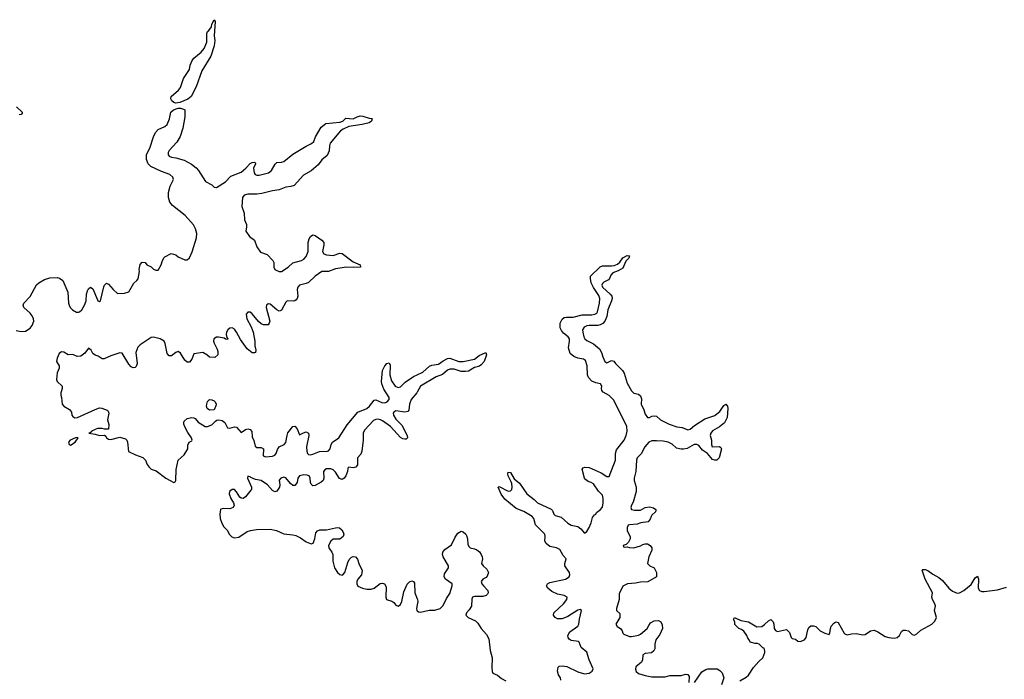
# Model space of a CAD drawing. Header units: inches. Extents: x 2528705 to 2676837, y 911742 to 1023252.
# Tile 120 of 143: x 2626457 to 2635230, y 942458 to 948334. Entities that reach past the tile are written whole.
import ezdxf

# ---------------------------------------------------------------- set-up
doc = ezdxf.new("R2010")
doc.units = ezdxf.units.IN
doc.header["$MEASUREMENT"] = 0
doc.layers.add('C6924', color=7, linetype='Continuous')
doc.layers.add('C6934', color=7, linetype='Continuous')

msp = doc.modelspace()

# ---------------------------------------------------------------- linework, layer by layer
at = {"layer": 'C6924', "color": 5, "elevation": 20}
for points in [[(2627850, 947589.5), (2627830, 947595.1), (2627811.8, 947610), (2627805.1, 947630), (2627808, 947650), (2627873.9, 947706.1), (2627889.8, 947730), (2627917.6, 947810), (2627969.7, 947890), (2627976.9, 947930), (2627993.6, 947970), (2628010, 947992.7), (2628074.2, 948045.8), (2628102, 948078), (2628124.8, 948135.2), (2628123.7, 948210), (2628129.5, 948230), (2628141.5, 948238.5), (2628165.2, 948270), (2628170, 948294), (2628190, 948334), (2628198, 948318), (2628190.6, 948190), (2628196.4, 948150), (2628190, 948102), (2628159.6, 948010), (2628081.5, 947878.5), (2628030, 947736), (2627986.7, 947650), (2627954.5, 947625.5), (2627884.3, 947595.7)], [(2628150, 944855.3), (2628128.7, 944870), (2628122, 944890), (2628124, 944910), (2628130, 944932), (2628148, 944950), (2628170, 944946.8), (2628190, 944938.8), (2628198.8, 944930), (2628206.8, 944910), (2628206.4, 944893.6), (2628190, 944858)], [(2626973.2, 944613.2), (2626954, 944610), (2626906.8, 944590), (2626891, 944570), (2626898, 944550), (2626910, 944544), (2626952.3, 944570), (2626978, 944610)]]:
    msp.add_lwpolyline(points, close=True, dxfattribs=at)
for points in [[(2626430, 947557.1), (2626481, 947510), (2626478.8, 947501.2), (2626472, 947490), (2626452.2, 947487.8)], [(2626425.8, 945565.8), (2626470, 945556.3), (2626510, 945560.7), (2626550, 945584.9), (2626570, 945611), (2626582.9, 945650), (2626582, 945670), (2626570, 945697.2), (2626550, 945721.2), (2626495.3, 945770), (2626489, 945790), (2626494, 945810), (2626550, 945867.3), (2626607.8, 945972.2), (2626628.9, 945991.1), (2626680, 946020), (2626726.7, 946033.3), (2626790, 946037.6), (2626812.2, 946032.2), (2626842.8, 946010), (2626887.9, 945907.9), (2626893, 945810), (2626898, 945790), (2626908, 945770), (2626928, 945750), (2626962.8, 945730), (2626982, 945730), (2626990, 945731.8), (2627009.7, 945750), (2627035.6, 945790), (2627049.4, 945830), (2627053.2, 945890), (2627060.2, 945919.8), (2627070, 945938), (2627089.3, 945950.7), (2627110, 945938), (2627150, 945838), (2627154.8, 945830), (2627170, 945823.7), (2627178.4, 945830), (2627205.8, 945954.2), (2627212.1, 945967.9), (2627230, 945986), (2627250, 945978.8), (2627290, 945930.8), (2627330, 945896), (2627390, 945898.8), (2627430, 945911), (2627473.6, 945986.4), (2627502, 946010), (2627512.9, 946027.1), (2627525.2, 946090), (2627522.7, 946110), (2627530, 946154), (2627550, 946174), (2627574, 946170), (2627591.6, 946151.6), (2627630, 946132), (2627650, 946112), (2627670, 946102), (2627690, 946102), (2627718, 946150), (2627728.7, 946190), (2627744.7, 946215.3), (2627750, 946222), (2627806, 946250), (2627850, 946238), (2627870, 946222), (2627930, 946194), (2627950, 946194), (2627970, 946214), (2627994.6, 946265.4), (2628034, 946390), (2628037.2, 946430), (2628025.2, 946470), (2628005.6, 946505.6), (2627932.3, 946590), (2627819.8, 946679.8), (2627796.4, 946710), (2627784, 946750), (2627784.2, 946795.8), (2627797.4, 946850), (2627826.9, 946910), (2627823.1, 946930), (2627794.5, 946954.5), (2627721.4, 946981.4), (2627625.5, 947025.5), (2627603.1, 947050), (2627587, 947090), (2627588.2, 947131.8), (2627616.9, 947190), (2627649.6, 947290), (2627667.3, 947330), (2627690, 947356.3), (2627750, 947382.8), (2627770, 947401), (2627792.7, 947450), (2627803.7, 947510), (2627828.1, 947531.9), (2627870, 947545.7), (2627890, 947545.7), (2627917.5, 947537.5), (2627927.7, 947530), (2627930, 947522), (2627930.2, 947470.2), (2627912.5, 947367.5), (2627886.3, 947293.7), (2627857.5, 947242.5), (2627790.4, 947170), (2627780.4, 947150), (2627780.7, 947130), (2627790, 947118.8), (2627810, 947110.7), (2627850, 947104.9), (2627923.8, 947083.8), (2627988.1, 947048.1), (2628030, 947014.8), (2628050, 946990.8), (2628113.7, 946893.7), (2628170, 946862.8), (2628190, 946842), (2628210, 946838), (2628290, 946890.4), (2628340, 946940), (2628430, 946974.4), (2628473.6, 947010), (2628510, 947052.4), (2628530, 947063), (2628550, 947066), (2628557.1, 947057.1), (2628558, 947050), (2628541.1, 947010), (2628546.3, 946970), (2628556.5, 946956.5), (2628570, 946949.1), (2628590, 946949.1), (2628675.6, 946970), (2628699.7, 946990), (2628734, 947046), (2628750, 947062), (2628790, 947064.9), (2628810, 947071.7), (2628890, 947134.9), (2629010, 947207), (2629056.9, 947230), (2629076.9, 947250), (2629094.3, 947290), (2629143.7, 947376.3), (2629184, 947410), (2629310, 947420.7), (2629335.3, 947430), (2629364.1, 947455.9), (2629430, 947452.2), (2629465.2, 947470), (2629490, 947476.4), (2629514.6, 947474.6), (2629570, 947458), (2629595.3, 947455.3), (2629598, 947450), (2629590.7, 947430), (2629570, 947415.3), (2629510, 947400.7), (2629390, 947383.5), (2629339.7, 947360.3), (2629316.8, 947343.2), (2629225, 947235), (2629217.8, 947210), (2629214.3, 947165.7), (2629196.6, 947123.4), (2629150, 947084.7), (2629117.5, 947042.5), (2629053.5, 946986.5), (2628987.6, 946950), (2628901.8, 946858.2), (2628873.3, 946846.7), (2628830, 946841.2), (2628770, 946818), (2628710, 946808.7), (2628615.2, 946784.8), (2628570, 946779.9), (2628490, 946780.3), (2628457.6, 946770), (2628442.4, 946750), (2628435.8, 946670), (2628458, 946610), (2628460.7, 946550), (2628477.3, 946510), (2628478.8, 946490), (2628471, 946450), (2628504.1, 946404.1), (2628551, 946370), (2628570, 946312), (2628603.5, 946263.5), (2628662, 946242), (2628714, 946190), (2628722, 946170), (2628722, 946130), (2628732, 946110), (2628742, 946102), (2628770, 946091.3), (2628790, 946091.3), (2628850, 946128.2), (2628891.9, 946168.1), (2628968, 946190), (2628990, 946201), (2629010, 946224.7), (2629027, 946270), (2629027.6, 946350), (2629036.6, 946383.4), (2629050, 946402.8), (2629070, 946418.8), (2629090, 946411), (2629150, 946371), (2629166.8, 946350), (2629167.3, 946330), (2629155.5, 946270), (2629167.2, 946247.2), (2629190, 946238.4), (2629250, 946233), (2629310, 946254), (2629330, 946250.6), (2629430, 946177.6), (2629491, 946150), (2629494, 946130), (2629430, 946126.6), (2629370, 946129.7), (2629270, 946115.1), (2629210, 946089.6), (2629150, 946089.5), (2629090, 946049.3), (2629030, 945992), (2629010, 945982.7), (2628950, 945968.7), (2628936, 945950), (2628930.8, 945930), (2628934.8, 945870), (2628930.8, 945850), (2628922, 945838), (2628910, 945829), (2628894.4, 945825.6), (2628842, 945830), (2628830, 945818), (2628790, 945748), (2628778.8, 945741.2), (2628770, 945739), (2628750, 945749), (2628690, 945799), (2628670, 945804), (2628656, 945790), (2628654.8, 945770), (2628684.9, 945650), (2628681, 945630), (2628670, 945615.3), (2628630, 945616), (2628610, 945626), (2628586.3, 945646.3), (2628530, 945714), (2628510, 945729.4), (2628490, 945729.3), (2628475.5, 945710), (2628477.6, 945690), (2628482.6, 945670), (2628519, 945599), (2628538.4, 945550), (2628552.2, 945470), (2628552.7, 945430), (2628560.7, 945390), (2628558, 945370), (2628550, 945365.2), (2628530, 945366), (2628483.3, 945403.3), (2628423.9, 945483.9), (2628389.3, 945550), (2628370, 945576), (2628350, 945589.2), (2628330, 945585.2), (2628311, 945570), (2628300.7, 945550), (2628296, 945530), (2628302, 945502), (2628312, 945490), (2628310, 945486), (2628290, 945488), (2628278, 945498), (2628230, 945506), (2628210, 945505.2), (2628188, 945492), (2628185.5, 945470), (2628190, 945452), (2628218, 945398), (2628222, 945378), (2628222, 945350), (2628196, 945324), (2628148.4, 945328.4), (2628126, 945350), (2628090, 945368), (2628010, 945358), (2627990.9, 945309.1), (2627970, 945282), (2627950, 945282), (2627930, 945302), (2627890, 945364), (2627870, 945377.2), (2627850, 945369.2), (2627810, 945341.2), (2627790, 945339), (2627770, 945362), (2627754.7, 945450), (2627743.7, 945470), (2627709.2, 945490), (2627650, 945505.6), (2627630, 945501.6), (2627610.7, 945490), (2627530, 945439), (2627510, 945417.2), (2627492.4, 945370), (2627503.8, 945270), (2627496.1, 945243.9), (2627484.9, 945235.1), (2627470, 945232.3), (2627450, 945242.7), (2627430, 945266), (2627370, 945363.7), (2627350, 945367.6), (2627270, 945340.7), (2627210, 945312.3), (2627192.7, 945312.7), (2627157.2, 945337.2), (2627130, 945346), (2627110, 945360.9), (2627093, 945390), (2627070, 945406.6), (2627037.6, 945362.4), (2627002.2, 945337.8), (2626970, 945334.7), (2626930, 945351.5), (2626890, 945349.5), (2626850, 945372.8), (2626830, 945374.7), (2626810, 945361.2), (2626790, 945319), (2626784.4, 945290), (2626810.6, 945250), (2626808.7, 945230), (2626791.3, 945188.7), (2626786.3, 945130), (2626792.4, 945110), (2626834.9, 945070), (2626836.4, 945050), (2626824.4, 945010), (2626824.4, 944990), (2626830.5, 944969.5), (2626836, 944910), (2626851.3, 944890), (2626901.7, 944861.7), (2626917.7, 944837.7), (2626922.4, 944810), (2626930, 944799.1), (2626950, 944787.5), (2626972.7, 944790), (2627130, 944863), (2627170, 944876), (2627190, 944874.8), (2627236.8, 944856.8), (2627246.8, 944846.8), (2627250.8, 944830), (2627240.5, 944770), (2627251.3, 944728.7), (2627250, 944686), (2627212.7, 944687.3), (2627193.2, 944693.2), (2627150, 944692), (2627098, 944670), (2627096.9, 944663.1), (2627086, 944654), (2627074, 944650), (2627130, 944642.8), (2627170, 944631), (2627212, 944632), (2627224.7, 944624.7), (2627231.3, 944610), (2627250, 944596), (2627270, 944594.8), (2627350, 944614), (2627399.3, 944599.3), (2627411, 944590), (2627418.8, 944570), (2627426.4, 944486.4), (2627490, 944457.3), (2627555.3, 944435.3), (2627579.1, 944410), (2627592.5, 944372.5), (2627610, 944346.8), (2627630, 944330.8), (2627674.4, 944314.4), (2627760.7, 944250), (2627830, 944211.3), (2627842, 944218), (2627848.7, 944230), (2627852.7, 944327.3), (2627868.7, 944410), (2627922, 944458), (2627955.3, 944510), (2627956.4, 944543.6), (2627968, 944570), (2627990, 944582), (2627993.2, 944590), (2627988.7, 944610), (2627956.1, 944656.1), (2627927.9, 944707.9), (2627920.7, 944730), (2627919.5, 944750), (2627923.3, 944756.7), (2627950, 944780.4), (2627990, 944790.8), (2628010, 944787.3), (2628021.4, 944781.4), (2628046.8, 944750), (2628110, 944711.3), (2628130, 944711.3), (2628170, 944724.7), (2628200.9, 944759.1), (2628212.7, 944767.3), (2628230, 944771), (2628262.5, 944762.5), (2628285.8, 944745.8), (2628310, 944698), (2628330, 944694.8), (2628370, 944707.7), (2628390, 944704), (2628430, 944657.3), (2628470, 944683.7), (2628490, 944688.8), (2628510, 944683.1), (2628524.9, 944664.9), (2628530, 944618), (2628544.5, 944584.5), (2628554.4, 944534.4), (2628570, 944523.7), (2628610, 944523.8), (2628630, 944511), (2628627.9, 944450), (2628650, 944438.9), (2628710, 944447.1), (2628730, 944454.4), (2628742, 944470), (2628754.1, 944505.9), (2628769.8, 944530.2), (2628813.3, 944550), (2628830, 944566.7), (2628839.4, 944630), (2628847.6, 944652.4), (2628890, 944710.5), (2628910, 944714.4), (2628928.7, 944690), (2628950, 944636), (2628985.1, 944654.9), (2629010, 944662), (2629030.2, 944650.2), (2629032.8, 944630), (2629013.6, 944530), (2629016.5, 944490), (2629021.7, 944470), (2629030, 944461.1), (2629050, 944458.3), (2629070, 944463.6), (2629130, 944488.2), (2629199, 944490), (2629210, 944494.9), (2629223.6, 944510), (2629232.6, 944550), (2629243.6, 944570), (2629299.7, 944610), (2629374.2, 944725.8), (2629470, 944836.5), (2629551.2, 944870), (2629574.5, 944890), (2629616.6, 944943.4), (2629630, 944948.4), (2629684.1, 944924.1), (2629710, 944922.3), (2629732.4, 944930), (2629749.7, 944950), (2629748.5, 944970), (2629703.2, 945043.2), (2629684.4, 945090), (2629681, 945110), (2629689.6, 945210), (2629710, 945250.6), (2629730, 945270.6), (2629750, 945276), (2629758, 945258), (2629754.9, 945170), (2629770, 945116.3), (2629803.1, 945070), (2629830, 945056.5), (2629850, 945062.6), (2629893.4, 945106.6), (2629965.4, 945154.6), (2630000, 945170.6)], [(2630000, 945015.2), (2629997.3, 945010), (2629946.7, 944950), (2629931.5, 944910), (2629923.9, 944856.1), (2629915.4, 944844.6), (2629890, 944839.1), (2629810, 944849.8), (2629790, 944838.9), (2629784.2, 944830), (2629788.2, 944810), (2629810, 944776), (2629861.3, 944721.3), (2629908.4, 944630), (2629913.4, 944610), (2629901.4, 944598.6), (2629890, 944596.2), (2629870, 944600.5), (2629850, 944611.5), (2629760.4, 944710), (2629690, 944761.2), (2629671, 944771), (2629650, 944774.4), (2629630, 944772.4), (2629610, 944762.8), (2629530, 944677.7), (2629517.2, 944650), (2629519, 944590), (2629506.9, 944490), (2629496, 944464), (2629467.4, 944430), (2629468.5, 944370), (2629451.3, 944348.7), (2629430, 944341.6), (2629390, 944349.2), (2629380.4, 944339.6), (2629377.6, 944310), (2629363.2, 944270), (2629350, 944251.3), (2629330, 944238), (2629306.4, 944246.4), (2629270, 944302.6), (2629250, 944325.3), (2629230, 944334.5), (2629190, 944333.9), (2629174.9, 944325.1), (2629164.6, 944310), (2629167.2, 944250), (2629160.3, 944230), (2629144.3, 944215.7), (2629090, 944185.1), (2629070, 944183), (2629055.8, 944195.8), (2629048.5, 944210), (2629044.8, 944250), (2629036.8, 944270), (2629018, 944278), (2628990, 944279.6), (2628952, 944270), (2628936.9, 944250), (2628928.7, 944210), (2628910, 944185.1), (2628890, 944185.1), (2628870, 944202.9), (2628830, 944254), (2628810, 944259.8), (2628785.7, 944250), (2628768.8, 944231.2), (2628774.3, 944190), (2628771.3, 944168.7), (2628750, 944133.6), (2628730, 944129.6), (2628710, 944141.6), (2628664, 944190), (2628610, 944228.6), (2628557.3, 944237.3), (2628515.9, 944255.9), (2628510, 944262.9), (2628490, 944268), (2628487, 944250), (2628523.1, 944170), (2628523.8, 944150), (2628518.3, 944141.7), (2628470, 944083.7), (2628450, 944069.3), (2628430, 944072.3), (2628420.1, 944080.1), (2628390, 944128.7), (2628370, 944148), (2628350, 944148.7), (2628326, 944130), (2628322.8, 944110), (2628337.3, 944070), (2628362, 944030), (2628367.7, 944010), (2628360.7, 943990), (2628330, 943976.2), (2628270, 943980.9), (2628250, 943975.3), (2628247.3, 943970), (2628241.6, 943930), (2628244.4, 943890), (2628257.6, 943850), (2628277.5, 943817.5), (2628305.8, 943785.8), (2628327.5, 943747.5), (2628347.7, 943727.7), (2628370, 943719.7), (2628410, 943724.3), (2628485.7, 943774.3), (2628515, 943785), (2628568.2, 943791.8), (2628690, 943795.2), (2628744.2, 943784.2), (2628810, 943755.2), (2628890, 943746.7), (2628919.1, 943739.1), (2628959.5, 943719.5), (2629010, 943683.8), (2629054.5, 943665.5), (2629072.1, 943670), (2629087.1, 943710), (2629096.2, 943763.8), (2629110, 943780.9), (2629131.5, 943788.5), (2629190, 943790.2), (2629270, 943808), (2629290, 943810.2), (2629306.3, 943806.3), (2629326.5, 943790), (2629340.2, 943770), (2629346.9, 943750), (2629340.3, 943730), (2629310, 943708), (2629250, 943706.2), (2629228.3, 943690), (2629210.2, 943650), (2629212.7, 943630), (2629239.3, 943590), (2629247, 943570), (2629248.2, 943510), (2629261.1, 943450), (2629290, 943411.1), (2629310, 943392.8), (2629330, 943385.9), (2629336.4, 943390), (2629354.5, 943410), (2629380, 943500), (2629392.9, 943527), (2629412.5, 943547.5), (2629430, 943552.4), (2629450, 943547.9), (2629468, 943528), (2629479, 943490), (2629507.7, 943427.7), (2629503.9, 943390), (2629469.1, 943350), (2629460.9, 943330), (2629461.8, 943310), (2629470, 943288.5), (2629510.7, 943270), (2629550, 943262), (2629590, 943261.3), (2629614.5, 943270), (2629670, 943312.1), (2629690, 943315), (2629708.4, 943308.4), (2629722.2, 943282.2), (2629719.3, 943190), (2629724.9, 943170), (2629774.6, 943154.6), (2629790, 943143.6), (2629810, 943118.5), (2629830, 943111.3), (2629850, 943125.8), (2629862.8, 943150), (2629881.5, 943238.5), (2629910, 943306.7), (2629930, 943327), (2629950, 943335.3), (2629966, 943330), (2629973.9, 943313.9), (2629976.8, 943230), (2630000, 943175.8)], [(2630000, 943120.4), (2629993.7, 943090), (2629996.5, 943070), (2630000, 943067.3)]]:
    msp.add_lwpolyline(points, dxfattribs=at)
at = {"layer": 'C6934', "color": 5, "elevation": 20}
for points in [[(2631278, 942450), (2631274.7, 942470), (2631259.1, 942499.1), (2631249.7, 942530), (2631253.8, 942566.2), (2631265.1, 942574.9), (2631290, 942578), (2631331.3, 942571.3), (2631430, 942524), (2631488.5, 942508.5), (2631530, 942513.4), (2631558.4, 942530), (2631567.5, 942552.5), (2631532.8, 942632.8), (2631510, 942699.8), (2631460.4, 942740.4), (2631441.3, 942790), (2631435, 942795), (2631370, 942803.5), (2631354.5, 942814.5), (2631343.5, 942830), (2631341.7, 942850), (2631360.2, 942879.8), (2631430, 942932.4), (2631438, 942950), (2631444.6, 942995.4), (2631464.2, 943070), (2631450, 943079.8), (2631430, 943073), (2631342.1, 943017.9), (2631290, 942996.4), (2631250, 942997.7), (2631228.6, 943008.6), (2631215.1, 943030), (2631216.9, 943050), (2631303, 943130), (2631332.8, 943170), (2631334.5, 943190), (2631310, 943205.6), (2631250, 943217.3), (2631200.2, 943240.2), (2631162.7, 943270), (2631152.3, 943290), (2631161.2, 943310), (2631180.6, 943319.4), (2631321.2, 943350), (2631354.3, 943370), (2631360.5, 943390), (2631356.4, 943410), (2631325.1, 943450), (2631315.1, 943470), (2631313.6, 943490), (2631326.6, 943530), (2631299.7, 943559.7), (2631270, 943613.3), (2631239, 943630), (2631182, 943642), (2631147.2, 943667.2), (2631136.3, 943690), (2631139.6, 943730), (2631135.6, 943750), (2631053, 943833), (2631038, 943890), (2631022.9, 943910), (2630950, 943951.9), (2630881, 943981), (2630781.5, 944061.5), (2630746.1, 944106.1), (2630722, 944170), (2630730, 944176), (2630810, 944134.9), (2630830, 944136.4), (2630837, 944143), (2630842.4, 944150), (2630845.1, 944170), (2630841.7, 944201.7), (2630837.7, 944217.7), (2630809.6, 944270), (2630807, 944290), (2630810, 944302), (2630830, 944301), (2630863.4, 944243.4), (2630910, 944206), (2630975.5, 944110), (2631040.8, 944060.8), (2631070, 944030.4), (2631194.2, 943974.2), (2631203.4, 943963.4), (2631216.4, 943930), (2631230, 943916.4), (2631282, 943902), (2631340.4, 943850), (2631370, 943830.4), (2631430, 943820.7), (2631457.3, 943797.3), (2631490, 943758.8), (2631510, 943776), (2631530, 943810.7), (2631550, 943851), (2631561.7, 943898.3), (2631577.7, 943922.3), (2631590, 943930.8), (2631595.8, 943944.2), (2631630, 943968.9), (2631650, 943990.8), (2631656.8, 944030), (2631656.2, 944070), (2631650, 944098.4), (2631615.6, 944135.6), (2631570, 944199.8), (2631550, 944212), (2631521.4, 944221.4), (2631498.2, 944238.2), (2631490.9, 944250.9), (2631469.5, 944330.5), (2631477.5, 944342.5), (2631491.6, 944348.4), (2631530, 944344.6), (2631637.4, 944297.4), (2631690, 944263.6), (2631710, 944265.3), (2631765.7, 944410), (2631766.8, 944470), (2631776.3, 944503.7), (2631843.4, 944590), (2631861.4, 944630), (2631871, 944670), (2631868, 944710), (2631750, 944944.8), (2631710, 944987.6), (2631656.9, 945016.9), (2631643, 945030), (2631640.5, 945050), (2631644.7, 945070), (2631631.6, 945090), (2631590, 945099.8), (2631555.4, 945115.4), (2631525.3, 945145.3), (2631516.3, 945170), (2631514.4, 945250), (2631497.6, 945297.6), (2631480.9, 945310), (2631430, 945319.5), (2631395.2, 945335.2), (2631361.7, 945361.7), (2631346.1, 945410), (2631356.4, 945470), (2631355, 945490), (2631343.4, 945510), (2631302.5, 945542.4), (2631284.3, 945564.3), (2631274.5, 945590), (2631274, 945630), (2631290, 945666), (2631310, 945680.1), (2631330, 945684.1), (2631390, 945683.3), (2631470, 945703.8), (2631556.3, 945703.7), (2631582, 945710), (2631598.8, 945721.2), (2631606.9, 945733.1), (2631624.6, 945810), (2631625.5, 945850), (2631617.1, 945877.1), (2631570, 945947), (2631550, 945989.7), (2631541.9, 946030), (2631543.7, 946050), (2631630, 946132.4), (2631650, 946141.3), (2631730, 946140.7), (2631755.5, 946144.5), (2631782.7, 946157.3), (2631804.4, 946175.6), (2631830, 946212.2), (2631870, 946233.4), (2631890, 946231.3), (2631884, 946210), (2631857.6, 946182.4), (2631830, 946122), (2631790, 946096.3), (2631742.2, 946077.8), (2631723.1, 946056.9), (2631714, 946030), (2631703.4, 946016.6), (2631663.3, 945996.6), (2631650, 945983.6), (2631644.1, 945970), (2631651, 945950), (2631717.8, 945890), (2631734.2, 945870), (2631735.3, 945850), (2631730.2, 945830.2), (2631696.8, 945750), (2631688.8, 945690), (2631670, 945648), (2631652.4, 945627.6), (2631630, 945614.7), (2631610, 945609.9), (2631530, 945611), (2631510, 945606.9), (2631486.2, 945593.8), (2631472.8, 945570), (2631474, 945550), (2631483.7, 945510), (2631492.5, 945492.5), (2631510, 945476.3), (2631570, 945445.4), (2631622.3, 945402.3), (2631642, 945370), (2631652.2, 945330), (2631670, 945290.4), (2631690, 945278), (2631730, 945299.3), (2631750, 945292.7), (2631765.8, 945270), (2631829, 945209), (2631844.6, 945184.6), (2631870, 945097.6), (2631910, 945029), (2631930, 945007.1), (2631970, 944997.6), (2631990, 944984), (2631997.8, 944957.7), (2631996.1, 944910), (2632018.9, 944858.9), (2632030, 944820.5), (2632050, 944789.2), (2632070, 944789.2), (2632090, 944801.5), (2632110, 944806.7), (2632130, 944803.1), (2632167, 944770), (2632245.5, 944730), (2632313.5, 944706.5), (2632360.7, 944700.7), (2632410, 944679.1), (2632430, 944686.5), (2632470, 944718.3), (2632562.8, 944777.2), (2632650, 944808.9), (2632670, 944821.7), (2632695.4, 944844.6), (2632730, 944897.6), (2632750, 944908), (2632763.1, 944890), (2632766, 944870), (2632760.3, 944790), (2632738.2, 944741.8), (2632693.9, 944706.1), (2632630, 944671.1), (2632614.4, 944650), (2632610.4, 944630), (2632622, 944590), (2632620.2, 944550), (2632627.2, 944530), (2632692.2, 944532.2), (2632703.8, 944523.8), (2632710.4, 944510.4), (2632688.7, 944431.3), (2632670, 944409.4), (2632650, 944409.6), (2632630, 944417.6), (2632586.6, 944470), (2632540.8, 944500.8), (2632510, 944539.7), (2632490, 944551.4), (2632468, 944550), (2632405.1, 944514.9), (2632372.1, 944508), (2632350, 944508.9), (2632310, 944517.8), (2632270, 944553.8), (2632236.2, 944570), (2632190, 944578.5), (2632130, 944582.4), (2632090, 944581.7), (2632062, 944570), (2632028.8, 944530), (2631993.5, 944466.5), (2631960.2, 944430), (2631952.8, 944410), (2631946.9, 944310), (2631933.2, 944250), (2631933.4, 944230), (2631949.4, 944170), (2631948.8, 944131.2), (2631923.2, 944036.8), (2631907.8, 944010), (2631904, 943990), (2631910, 943970.8), (2631935.8, 943964.2), (2631990, 943964.4), (2632030, 943987.6), (2632070, 943995.8), (2632106, 943986), (2632126, 943970), (2632125.4, 943965.4), (2632122.8, 943950), (2632090, 943920.9), (2632082.4, 943910), (2632076.4, 943883.6), (2632057.7, 943862.3), (2631991, 943851), (2631959.1, 943840.9), (2631890, 943834.8), (2631879.1, 943830), (2631870.5, 943810), (2631870, 943782), (2631895.5, 943730), (2631896.3, 943710), (2631881.1, 943678.9), (2631862, 943658), (2631834, 943650), (2631838, 943638), (2631850, 943634), (2631870, 943638), (2631890, 943631), (2631930, 943628.9), (2631990, 943646), (2632010, 943658.8), (2632030, 943664), (2632050, 943664), (2632076, 943650), (2632091.3, 943630), (2632091, 943610), (2632062.8, 943550), (2632052, 943490), (2632072, 943470), (2632110.5, 943450.5), (2632131, 943410), (2632131.3, 943370), (2632054.8, 943325.2), (2631990, 943324), (2631945.3, 943314.7), (2631872.2, 943307.8), (2631832.4, 943287.6), (2631799.8, 943220.2), (2631799.6, 943170), (2631774.4, 943090), (2631776.3, 943070), (2631803.4, 943043.4), (2631805.7, 943010), (2631770.4, 942950), (2631781.6, 942930), (2631811.4, 942911.4), (2631825.7, 942890), (2631830.3, 942870.3), (2631839.9, 942859.9), (2631890, 942841.1), (2631910, 942838.9), (2631969.7, 942850.3), (2631990, 942861.6), (2632049.6, 942910), (2632061.8, 942938.2), (2632078.9, 942961.1), (2632110, 942978), (2632150, 942982.8), (2632170, 942971.3), (2632182.5, 942942.5), (2632184.9, 942910), (2632162, 942858), (2632126.4, 942810), (2632116.3, 942770), (2632116.4, 942730), (2632109, 942711), (2632087, 942693), (2632030, 942688), (2632010, 942675.1), (2632006.9, 942633.1), (2631998.4, 942610), (2631946.3, 942570), (2631943.1, 942550), (2631950, 942528), (2631971.3, 942510), (2632030, 942490.8), (2632090, 942481), (2632210, 942481), (2632251.1, 942491.1), (2632350, 942491.3), (2632390, 942504.7), (2632410, 942502), (2632423.6, 942483.6), (2632418, 942430)], [(2630000, 945170.6), (2630050, 945193.6), (2630110, 945246.3), (2630130, 945256.5), (2630190, 945265.5), (2630230, 945295.3), (2630270, 945315.8), (2630290, 945317.6), (2630370, 945290.3), (2630410, 945290.3), (2630508.6, 945311.4), (2630550, 945342.6), (2630612, 945370), (2630615.5, 945350), (2630594.9, 945290), (2630570, 945258.4), (2630552.9, 945247.1), (2630510, 945236.2), (2630455.4, 945204.6), (2630430, 945198.9), (2630390, 945200.4), (2630330, 945221), (2630290, 945219.8), (2630268.4, 945211.6), (2630225.7, 945174.3), (2630167, 945153), (2630028, 945070), (2630000, 945015.2)], [(2630000, 943067.3), (2630010, 943059.4), (2630030, 943057.2), (2630106.7, 943073.3), (2630155.2, 943075.2), (2630204.7, 943090), (2630230, 943114.7), (2630261.3, 943178.7), (2630290, 943223.1), (2630312.2, 943290), (2630311.9, 943310), (2630250, 943349.7), (2630238.7, 943370), (2630241.5, 943398.5), (2630276.9, 943450), (2630278.9, 943470), (2630230.9, 943550), (2630224.4, 943570), (2630228.4, 943590), (2630245.6, 943614.4), (2630304.9, 943655.1), (2630336.2, 943723.8), (2630360.8, 943759.2), (2630390, 943777.6), (2630410, 943772.2), (2630432.4, 943752.4), (2630438.7, 943738.7), (2630446, 943710), (2630450, 943662), (2630460.3, 943640.3), (2630470.4, 943630.4), (2630510, 943621.7), (2630531.4, 943611.4), (2630553.3, 943593.3), (2630570.2, 943570.2), (2630578.9, 943550), (2630580.3, 943530), (2630572.7, 943490), (2630586, 943470), (2630620.4, 943440.4), (2630634.3, 943410), (2630624, 943376), (2630614.6, 943365.4), (2630585.3, 943350), (2630569.2, 943330), (2630576.5, 943310), (2630590, 943292), (2630629.2, 943250), (2630631.8, 943230), (2630624.6, 943215.4), (2630613.7, 943206.3), (2630582.7, 943197.3), (2630510, 943195.7), (2630493, 943190), (2630487.5, 943172.5), (2630482.2, 943110), (2630463.1, 943076.9), (2630437.8, 943050), (2630433.4, 943030), (2630452.9, 943010), (2630518.3, 942978.3), (2630538.5, 942958.5), (2630568.1, 942910), (2630617.7, 942857.7), (2630637.7, 942817.7), (2630650, 942715.5), (2630668.6, 942650), (2630663.2, 942563.2), (2630666.6, 942526.6), (2630672.3, 942512.3), (2630715.3, 942495.3), (2630750, 942466), (2630790, 942444.7)], [(2632875.1, 942444.9), (2632930, 942476), (2632950, 942496), (2632996.1, 942563.9), (2633042.9, 942617.1), (2633079, 942650), (2633096.4, 942696.4), (2633098, 942710), (2633090, 942735.3), (2633078, 942738), (2633046, 942770), (2633030, 942778), (2633010, 942778), (2632966, 942790), (2632958, 942810), (2632944.7, 942824.7), (2632935.3, 942850), (2632910, 942888), (2632890, 942902), (2632866, 942910), (2632830, 942946), (2632828, 942970), (2632818, 942990), (2632826, 943010), (2632882.5, 942982.5), (2632950, 942970.3), (2633025.5, 942925.5), (2633070.9, 942929.1), (2633094.7, 942945.2), (2633130, 942979.1), (2633150, 942990.8), (2633170.4, 942970.4), (2633177.1, 942950), (2633180.5, 942910), (2633192.5, 942892.5), (2633210, 942883.8), (2633290, 942902.8), (2633316.4, 942876.4), (2633331.3, 942830), (2633341.4, 942821.4), (2633370, 942816.3), (2633390, 942799.3), (2633410, 942794), (2633449.4, 942810), (2633465.6, 942830), (2633480.5, 942899.5), (2633490, 942918.8), (2633505.8, 942934.2), (2633530, 942935.5), (2633550, 942928), (2633590.8, 942890), (2633631.3, 942870), (2633670, 942858.8), (2633677, 942870), (2633680.7, 942910), (2633688, 942932), (2633710, 942959.1), (2633730, 942970.7), (2633750, 942964), (2633804.4, 942870), (2633810, 942863), (2633830, 942855.5), (2633870, 942864.4), (2633910, 942866.4), (2633970, 942854.8), (2633990, 942858.8), (2634038, 942890), (2634070, 942894.8), (2634102, 942882), (2634170, 942839.3), (2634202, 942830), (2634250, 942824.4), (2634277.2, 942830), (2634295.1, 942850), (2634315.1, 942884.9), (2634330, 942894.8), (2634350, 942897.3), (2634378, 942890), (2634410, 942858), (2634430, 942851), (2634450, 942862.8), (2634485.1, 942894.9), (2634584.5, 942950), (2634610, 942976.3), (2634625.1, 943010), (2634609.4, 943070), (2634617, 943110), (2634612, 943130), (2634589.3, 943170), (2634586, 943190), (2634589.4, 943230), (2634526.6, 943350), (2634498, 943430), (2634504.7, 943435.3), (2634524, 943436), (2634550, 943426.8), (2634594.2, 943394.2), (2634646.6, 943366.6), (2634678.8, 943338.8), (2634734.8, 943270), (2634770, 943242), (2634810, 943224.9), (2634830, 943228), (2634870, 943250.5), (2634936.1, 943303.9), (2634970, 943361), (2634990, 943378), (2634999.1, 943350), (2634998, 943270), (2635010, 943248), (2635030, 943240.3), (2635050, 943240.3), (2635170, 943256.5), (2635250, 943280.2)], [(2630000, 943175.8), (2630002.5, 943170), (2630006.1, 943150), (2630000, 943120.4)], [(2632470, 942431.3), (2632536.5, 942523.5), (2632570, 942544.7), (2632590, 942551.3), (2632671.1, 942551.1), (2632696.9, 942536.9), (2632715.3, 942515.3), (2632731.1, 942471.1), (2632711.3, 942410)]]:
    msp.add_lwpolyline(points, dxfattribs=at)

doc.saveas('drawing.dxf')
